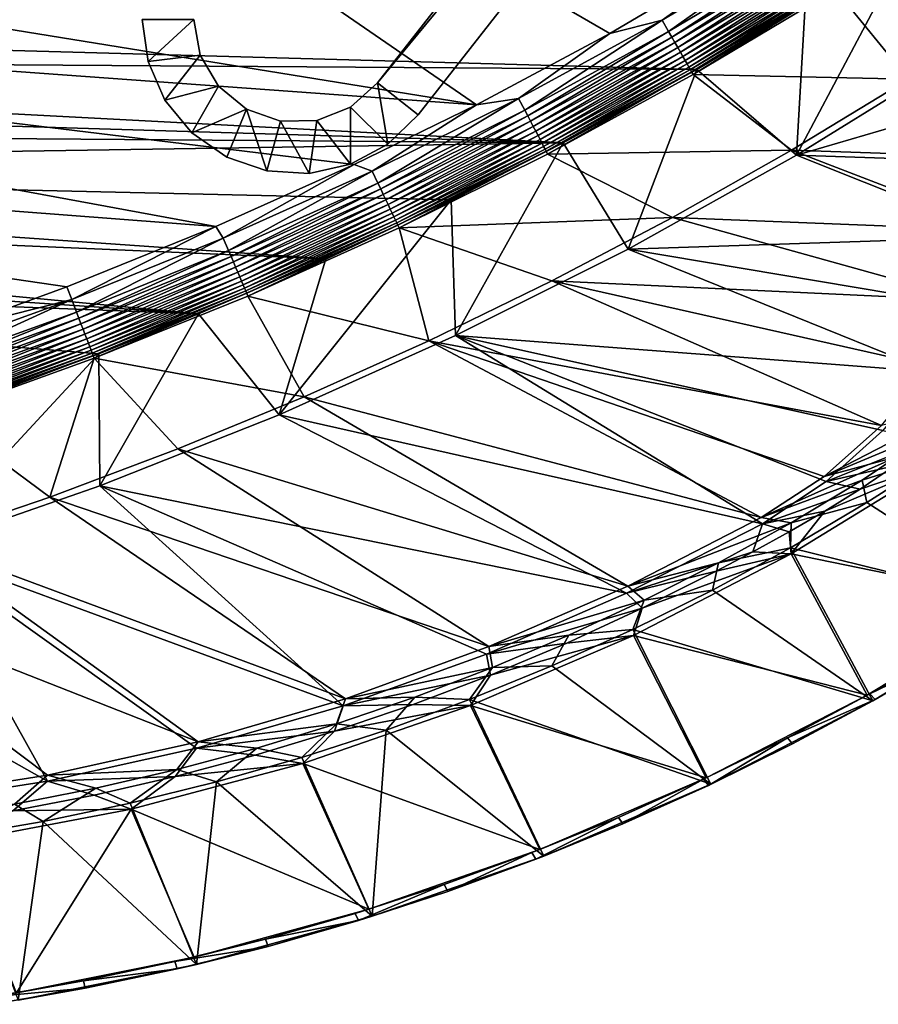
# Model space of a CAD drawing. Header units: metres. Extents: x 0 to 1651, y -1070 to 0.
# Tile 18 of 32: x 799 to 1132, y -1058 to -676. Entities that reach past the tile are written whole.
import ezdxf

# ---------------------------------------------------------------- set-up
doc = ezdxf.new("R2010")
doc.units = ezdxf.units.M

msp = doc.modelspace()

# ---------------------------------------------------------------- linework, layer by layer
at = {"layer": 'None'}
for points in [[(448.937836, -346.290924, -403), (357.478821, -608.434082, -403), (976.156128, -708.609314, -403)], [(976.156128, -708.609314, -403), (1028.034058, -681.003662, -403), (448.937836, -346.290924, -403)], [(1028.034058, -681.003662, -403), (1103.315796, -636.548584, -403), (448.937836, -346.290924, -403)], [(357.478821, -608.434082, -403), (386.190338, -665.793701, -403), (976.156128, -708.609314, -403)], [(1103.315796, -636.548584, -403), (1028.034058, -681.003662, -403), (1048.279663, -675.714661, -402.52005)], [(1102.798218, -643.156067, -402.52005), (1103.315796, -636.548584, -403), (1048.279663, -675.714661, -402.52005)], [(1102.798218, -643.156067, -402.52005), (1048.279663, -675.714661, -402.52005), (1050.848145, -680.209656, -401.100159)], [(1105.537476, -647.549011, -401.100159), (1102.798218, -643.156067, -402.52005), (1050.848145, -680.209656, -401.100159)], [(1164.248901, -688.90741, -63), (1100.545654, -728.14679, -63), (1145.369263, -643.685303, -406)], [(1145.369263, -643.685303, -406), (1100.545654, -728.14679, -63), (1103.928101, -669.917908, -406)], [(1103.928101, -669.917908, -406), (371.644379, -675.803894, -406), (356.292084, -646.405518, -406)], [(1105.537476, -647.549011, -401.100159), (1050.848145, -680.209656, -401.100159), (1052.073608, -682.354309, -400.048401)], [(1106.844482, -649.644897, -400.048401), (1105.537476, -647.549011, -401.100159), (1052.073608, -682.354309, -400.048401)], [(1106.844482, -649.644897, -400.048401), (1052.073608, -682.354309, -400.048401), (1053.246582, -684.407104, -398.780426)], [(1108.095581, -651.651123, -398.780426), (1106.844482, -649.644897, -400.048401), (1053.246582, -684.407104, -398.780426)], [(1108.095581, -651.651123, -398.780426), (1053.246582, -684.407104, -398.780426), (1054.358521, -686.352844, -397.307617)], [(1109.281372, -653.552734, -397.307617), (1108.095581, -651.651123, -398.780426), (1054.358521, -686.352844, -397.307617)], [(1109.281372, -653.552734, -397.307617), (1054.358521, -686.352844, -397.307617), (1055.400391, -688.176331, -395.641296)], [(1110.392578, -655.334778, -395.641296), (1109.281372, -653.552734, -397.307617), (1055.400391, -688.176331, -395.641296)], [(1110.392578, -655.334778, -395.641296), (1055.400391, -688.176331, -395.641296), (1056.364136, -689.862793, -393.793457)], [(1111.42041, -656.983032, -393.793457), (1110.392578, -655.334778, -395.641296), (1056.364136, -689.862793, -393.793457)], [(1111.42041, -656.983032, -393.793457), (1056.364136, -689.862793, -393.793457), (1057.242432, -691.399902, -391.779236)], [(1112.357178, -658.485229, -391.779236), (1111.42041, -656.983032, -393.793457), (1057.242432, -691.399902, -391.779236)], [(1112.357178, -658.485229, -391.779236), (1057.242432, -691.399902, -391.779236), (1058.028687, -692.775818, -389.61441)], [(1113.195679, -659.829895, -389.61441), (1112.357178, -658.485229, -391.779236), (1058.028687, -692.775818, -389.61441)], [(1113.195679, -659.829895, -389.61441), (1058.028687, -692.775818, -389.61441), (1058.715942, -693.978577, -387.314758)], [(1113.928711, -661.005371, -387.314758), (1113.195679, -659.829895, -389.61441), (1058.715942, -693.978577, -387.314758)], [(1113.928711, -661.005371, -387.314758), (1058.715942, -693.978577, -387.314758), (1059.298096, -694.997375, -384.897552)], [(1114.549561, -662.001038, -384.897552), (1113.928711, -661.005371, -387.314758), (1059.298096, -694.997375, -384.897552)], [(1114.549561, -662.001038, -384.897552), (1059.298096, -694.997375, -384.897552), (1059.770996, -695.825012, -382.385681)], [(1115.053955, -662.809814, -382.385681), (1114.549561, -662.001038, -384.897552), (1059.770996, -695.825012, -382.385681)], [(1059.770996, -695.825012, -382.385681), (1060.382324, -696.878235, -377.175201), (1115.053955, -662.809814, -382.385681)], [(1060.382324, -696.878235, -377.175201), (1115.709473, -663.836426, -377.175201), (1115.053955, -662.809814, -382.385681)], [(1115.709473, -663.836426, -377.175201), (1060.382324, -696.878235, -377.175201), (1144.001343, -698.71637, -60)], [(1188.519897, -669.787903, -60), (1115.709473, -663.836426, -377.175201), (1144.001343, -698.71637, -60)], [(976.156128, -708.609314, -403), (386.190338, -665.793701, -403), (928.621887, -731.870789, -403)], [(386.190338, -665.793701, -403), (874.955444, -755.91217, -403), (928.621887, -731.870789, -403)], [(386.190338, -665.793701, -403), (418.78299, -721.040039, -403), (874.955444, -755.91217, -403)], [(1103.928101, -669.917908, -406), (1061.736694, -694.926086, -406), (371.644379, -675.803894, -406)], [(1100.545654, -728.14679, -63), (1061.736694, -694.926086, -406), (1103.928101, -669.917908, -406)], [(1061.736694, -694.926086, -406), (379.653595, -690.296692, -406), (371.644379, -675.803894, -406)], [(1048.279663, -675.714661, -402.52005), (992.553284, -706.152771, -402.52005), (994.947083, -710.743164, -401.100159)], [(1048.279663, -675.714661, -402.52005), (1028.034058, -681.003662, -403), (992.553284, -706.152771, -402.52005)], [(1050.848145, -680.209656, -401.100159), (1048.279663, -675.714661, -402.52005), (994.947083, -710.743164, -401.100159)], [(1050.848145, -680.209656, -401.100159), (994.947083, -710.743164, -401.100159), (996.089233, -712.933289, -400.048401)], [(1052.073608, -682.354309, -400.048401), (1050.848145, -680.209656, -401.100159), (996.089233, -712.933289, -400.048401)], [(1028.034058, -681.003662, -403), (976.156128, -708.609314, -403), (992.553284, -706.152771, -402.52005)], [(1052.073608, -682.354309, -400.048401), (996.089233, -712.933289, -400.048401), (997.182495, -715.029663, -398.780426)], [(1053.246582, -684.407104, -398.780426), (1052.073608, -682.354309, -400.048401), (997.182495, -715.029663, -398.780426)], [(1053.246582, -684.407104, -398.780426), (997.182495, -715.029663, -398.780426), (998.218689, -717.016724, -397.307617)], [(1054.358521, -686.352844, -397.307617), (1053.246582, -684.407104, -398.780426), (998.218689, -717.016724, -397.307617)], [(1054.358521, -686.352844, -397.307617), (998.218689, -717.016724, -397.307617), (999.189819, -718.878906, -395.641296)], [(1055.400391, -688.176331, -395.641296), (1054.358521, -686.352844, -397.307617), (999.189819, -718.878906, -395.641296)], [(1055.400391, -688.176331, -395.641296), (999.189819, -718.878906, -395.641296), (1000.087952, -720.601196, -393.793457)], [(1056.364136, -689.862793, -393.793457), (1055.400391, -688.176331, -395.641296), (1000.087952, -720.601196, -393.793457)], [(1061.736694, -694.926086, -406), (1009.816956, -723.474548, -406), (379.653595, -690.296692, -406)], [(1009.816956, -723.474548, -406), (387.854187, -704.601257, -406), (379.653595, -690.296692, -406)], [(1056.364136, -689.862793, -393.793457), (1000.087952, -720.601196, -393.793457), (1000.906555, -722.170898, -391.779236)], [(1057.242432, -691.399902, -391.779236), (1056.364136, -689.862793, -393.793457), (1000.906555, -722.170898, -391.779236)], [(1057.242432, -691.399902, -391.779236), (1000.906555, -722.170898, -391.779236), (1001.639282, -723.575989, -389.61441)], [(1058.028687, -692.775818, -389.61441), (1057.242432, -691.399902, -391.779236), (1001.639282, -723.575989, -389.61441)], [(1100.545654, -728.14679, -63), (1164.248901, -688.90741, -63), (1190.754272, -701.768311, -63)], [(1058.028687, -692.775818, -389.61441), (1001.639282, -723.575989, -389.61441), (1002.279846, -724.804321, -387.314758)], [(1058.715942, -693.978577, -387.314758), (1058.028687, -692.775818, -389.61441), (1002.279846, -724.804321, -387.314758)], [(1058.715942, -693.978577, -387.314758), (1002.279846, -724.804321, -387.314758), (1002.822449, -725.844727, -384.897552)], [(1059.298096, -694.997375, -384.897552), (1058.715942, -693.978577, -387.314758), (1002.822449, -725.844727, -384.897552)], [(1059.298096, -694.997375, -384.897552), (1002.822449, -725.844727, -384.897552), (1003.263184, -726.68988, -382.385681)], [(1059.770996, -695.825012, -382.385681), (1059.298096, -694.997375, -384.897552), (1003.263184, -726.68988, -382.385681)], [(1003.263184, -726.68988, -382.385681), (1003.825867, -727.768921, -377.175201), (1059.770996, -695.825012, -382.385681)], [(1003.825867, -727.768921, -377.175201), (1060.382324, -696.878235, -377.175201), (1059.770996, -695.825012, -382.385681)], [(1035.060791, -764.657593, -63), (1009.816956, -723.474548, -406), (1061.736694, -694.926086, -406)], [(1100.545654, -728.14679, -63), (1035.060791, -764.657593, -63), (1061.736694, -694.926086, -406)], [(1060.382324, -696.878235, -377.175201), (1003.825867, -727.768921, -377.175201), (1098.611572, -726.257629, -60)], [(1144.001343, -698.71637, -60), (1060.382324, -696.878235, -377.175201), (1098.611572, -726.257629, -60)], [(1144.001343, -698.71637, -60), (1098.611572, -726.257629, -60), (1186.84314, -729.234802, -60)], [(1187.505127, -731.214172, -63), (1100.545654, -728.14679, -63), (1190.754272, -701.768311, -63)], [(1009.816956, -723.474548, -406), (396.246918, -718.725159, -406), (387.854187, -704.601257, -406)], [(992.553284, -706.152771, -402.52005), (935.69751, -734.425232, -402.52005), (937.913147, -739.104248, -401.100159)], [(992.553284, -706.152771, -402.52005), (976.156128, -708.609314, -403), (935.69751, -734.425232, -402.52005)], [(994.947083, -710.743164, -401.100159), (992.553284, -706.152771, -402.52005), (937.913147, -739.104248, -401.100159)], [(935.69751, -734.425232, -402.52005), (976.156128, -708.609314, -403), (928.621887, -731.870789, -403)], [(994.947083, -710.743164, -401.100159), (937.913147, -739.104248, -401.100159), (938.970276, -741.33667, -400.048401)], [(996.089233, -712.933289, -400.048401), (994.947083, -710.743164, -401.100159), (938.970276, -741.33667, -400.048401)], [(996.089233, -712.933289, -400.048401), (938.970276, -741.33667, -400.048401), (939.982117, -743.473511, -398.780426)], [(997.182495, -715.029663, -398.780426), (996.089233, -712.933289, -400.048401), (939.982117, -743.473511, -398.780426)], [(997.182495, -715.029663, -398.780426), (939.982117, -743.473511, -398.780426), (940.941223, -745.498901, -397.307617)], [(998.218689, -717.016724, -397.307617), (997.182495, -715.029663, -398.780426), (940.941223, -745.498901, -397.307617)], [(404.908142, -732.795654, -406), (396.246918, -718.725159, -406), (1009.816956, -723.474548, -406)], [(998.218689, -717.016724, -397.307617), (940.941223, -745.498901, -397.307617), (941.840027, -747.397034, -395.641296)], [(999.189819, -718.878906, -395.641296), (998.218689, -717.016724, -397.307617), (941.840027, -747.397034, -395.641296)], [(999.189819, -718.878906, -395.641296), (941.840027, -747.397034, -395.641296), (942.671326, -749.152527, -393.793457)], [(1000.087952, -720.601196, -393.793457), (999.189819, -718.878906, -395.641296), (942.671326, -749.152527, -393.793457)], [(418.78299, -721.040039, -403), (817.022522, -779.343079, -403), (874.955444, -755.91217, -403)], [(418.78299, -721.040039, -403), (769.123169, -796.820801, -403), (817.022522, -779.343079, -403)], [(1000.087952, -720.601196, -393.793457), (942.671326, -749.152527, -393.793457), (943.429016, -750.752563, -391.779236)], [(1000.906555, -722.170898, -391.779236), (1000.087952, -720.601196, -393.793457), (943.429016, -750.752563, -391.779236)], [(1000.906555, -722.170898, -391.779236), (943.429016, -750.752563, -391.779236), (944.107178, -752.184814, -389.61441)], [(1001.639282, -723.575989, -389.61441), (1000.906555, -722.170898, -391.779236), (944.107178, -752.184814, -389.61441)], [(966.380066, -745.566528, -406), (404.908142, -732.795654, -406), (1009.816956, -723.474548, -406)], [(1001.639282, -723.575989, -389.61441), (944.107178, -752.184814, -389.61441), (944.700073, -753.436829, -387.314758)], [(1002.279846, -724.804321, -387.314758), (1001.639282, -723.575989, -389.61441), (944.700073, -753.436829, -387.314758)], [(1002.279846, -724.804321, -387.314758), (944.700073, -753.436829, -387.314758), (945.202271, -754.497314, -384.897552)], [(1002.822449, -725.844727, -384.897552), (1002.279846, -724.804321, -387.314758), (945.202271, -754.497314, -384.897552)], [(1002.822449, -725.844727, -384.897552), (945.202271, -754.497314, -384.897552), (945.610168, -755.358765, -382.385681)], [(1003.263184, -726.68988, -382.385681), (1002.822449, -725.844727, -384.897552), (945.610168, -755.358765, -382.385681)], [(967.999084, -798.309875, -63), (966.380066, -745.566528, -406), (1009.816956, -723.474548, -406)], [(1035.060791, -764.657593, -63), (967.999084, -798.309875, -63), (1009.816956, -723.474548, -406)], [(1098.611572, -726.257629, -60), (1003.825867, -727.768921, -377.175201), (1052.393677, -752.385559, -60)], [(1098.611572, -726.257629, -60), (1052.393677, -752.385559, -60), (1179.635986, -757.431274, -60)], [(1098.611572, -726.257629, -60), (1179.635986, -757.431274, -60), (1186.84314, -729.234802, -60)], [(945.610168, -755.358765, -382.385681), (946.123901, -756.462891, -377.175201), (1003.263184, -726.68988, -382.385681)], [(946.123901, -756.462891, -377.175201), (1003.825867, -727.768921, -377.175201), (1003.263184, -726.68988, -382.385681)], [(1003.825867, -727.768921, -377.175201), (946.123901, -756.462891, -377.175201), (1052.393677, -752.385559, -60)], [(1035.060791, -764.657593, -63), (1100.545654, -728.14679, -63), (1179.990723, -759.869934, -63)], [(1100.545654, -728.14679, -63), (1187.505127, -731.214172, -63), (1179.990723, -759.869934, -63)], [(966.380066, -745.566528, -406), (917.642761, -768.503906, -406), (404.908142, -732.795654, -406)], [(917.642761, -768.503906, -406), (413.763672, -746.690247, -406), (404.908142, -732.795654, -406)], [(928.621887, -731.870789, -403), (874.955444, -755.91217, -403), (877.794312, -760.493469, -402.52005)], [(877.794312, -760.493469, -402.52005), (935.69751, -734.425232, -402.52005), (928.621887, -731.870789, -403)], [(879.828491, -765.254211, -401.100159), (935.69751, -734.425232, -402.52005), (877.794312, -760.493469, -402.52005)], [(937.913147, -739.104248, -401.100159), (935.69751, -734.425232, -402.52005), (879.828491, -765.254211, -401.100159)], [(937.913147, -739.104248, -401.100159), (879.828491, -765.254211, -401.100159), (880.799011, -767.525574, -400.048401)], [(938.970276, -741.33667, -400.048401), (937.913147, -739.104248, -401.100159), (880.799011, -767.525574, -400.048401)], [(938.970276, -741.33667, -400.048401), (880.799011, -767.525574, -400.048401), (881.728027, -769.699707, -398.780426)], [(939.982117, -743.473511, -398.780426), (938.970276, -741.33667, -400.048401), (881.728027, -769.699707, -398.780426)], [(939.982117, -743.473511, -398.780426), (881.728027, -769.699707, -398.780426), (882.608582, -771.760498, -397.307617)], [(940.941223, -745.498901, -397.307617), (939.982117, -743.473511, -398.780426), (882.608582, -771.760498, -397.307617)], [(940.941223, -745.498901, -397.307617), (882.608582, -771.760498, -397.307617), (883.433777, -773.691772, -395.641296)], [(941.840027, -747.397034, -395.641296), (940.941223, -745.498901, -397.307617), (883.433777, -773.691772, -395.641296)], [(967.999084, -798.309875, -63), (899.523071, -829.016846, -63), (966.380066, -745.566528, -406)], [(899.523071, -829.016846, -63), (917.642761, -768.503906, -406), (966.380066, -745.566528, -406)], [(917.642761, -768.503906, -406), (868.193237, -789.862549, -406), (413.763672, -746.690247, -406)], [(868.193237, -789.862549, -406), (422.483612, -759.920715, -406), (413.763672, -746.690247, -406)], [(941.840027, -747.397034, -395.641296), (883.433777, -773.691772, -395.641296), (884.19696, -775.477966, -393.793457)], [(942.671326, -749.152527, -393.793457), (941.840027, -747.397034, -395.641296), (884.19696, -775.477966, -393.793457)], [(942.671326, -749.152527, -393.793457), (884.19696, -775.477966, -393.793457), (884.892578, -777.105896, -391.779236)], [(943.429016, -750.752563, -391.779236), (942.671326, -749.152527, -393.793457), (884.892578, -777.105896, -391.779236)], [(943.429016, -750.752563, -391.779236), (884.892578, -777.105896, -391.779236), (885.515198, -778.56311, -389.61441)], [(944.107178, -752.184814, -389.61441), (943.429016, -750.752563, -391.779236), (885.515198, -778.56311, -389.61441)], [(944.107178, -752.184814, -389.61441), (885.515198, -778.56311, -389.61441), (886.05957, -779.837036, -387.314758)], [(944.700073, -753.436829, -387.314758), (944.107178, -752.184814, -389.61441), (886.05957, -779.837036, -387.314758)], [(1052.393677, -752.385559, -60), (946.123901, -756.462891, -377.175201), (1005.391907, -777.075317, -60)], [(1052.393677, -752.385559, -60), (1005.391907, -777.075317, -60), (1168.250977, -784.602356, -60)], [(1052.393677, -752.385559, -60), (1168.250977, -784.602356, -60), (1179.635986, -757.431274, -60)], [(874.955444, -755.91217, -403), (817.022522, -779.343079, -403), (818.926514, -784.320496, -402.52005)], [(874.955444, -755.91217, -403), (818.926514, -784.320496, -402.52005), (877.794312, -760.493469, -402.52005)], [(944.700073, -753.436829, -387.314758), (886.05957, -779.837036, -387.314758), (886.520569, -780.916016, -384.897552)], [(945.202271, -754.497314, -384.897552), (944.700073, -753.436829, -387.314758), (886.520569, -780.916016, -384.897552)], [(945.202271, -754.497314, -384.897552), (886.520569, -780.916016, -384.897552), (886.895142, -781.792542, -382.385681)], [(945.610168, -755.358765, -382.385681), (945.202271, -754.497314, -384.897552), (886.895142, -781.792542, -382.385681)], [(886.895142, -781.792542, -382.385681), (887.361694, -782.917725, -377.175201), (945.610168, -755.358765, -382.385681)], [(887.361694, -782.917725, -377.175201), (946.123901, -756.462891, -377.175201), (945.610168, -755.358765, -382.385681)], [(946.123901, -756.462891, -377.175201), (887.361694, -782.917725, -377.175201), (957.650818, -800.303345, -60)], [(946.123901, -756.462891, -377.175201), (957.650818, -800.303345, -60), (1005.391907, -777.075317, -60)], [(422.483612, -759.920715, -406), (868.193237, -789.862549, -406), (431.436432, -773.070007, -406)], [(877.794312, -760.493469, -402.52005), (818.926514, -784.320496, -402.52005), (820.776184, -789.155823, -401.100159)], [(820.776184, -789.155823, -401.100159), (879.828491, -765.254211, -401.100159), (877.794312, -760.493469, -402.52005)], [(1179.990723, -759.869934, -63), (1168.382324, -787.125671, -63), (1035.060791, -764.657593, -63)], [(1035.060791, -764.657593, -63), (1152.940552, -812.407959, -63), (967.999084, -798.309875, -63)], [(1168.382324, -787.125671, -63), (1152.940552, -812.407959, -63), (1035.060791, -764.657593, -63)], [(821.658691, -791.462891, -400.048401), (879.828491, -765.254211, -401.100159), (820.776184, -789.155823, -401.100159)], [(880.799011, -767.525574, -400.048401), (879.828491, -765.254211, -401.100159), (821.658691, -791.462891, -400.048401)], [(880.799011, -767.525574, -400.048401), (821.658691, -791.462891, -400.048401), (822.503418, -793.671143, -398.780426)], [(881.728027, -769.699707, -398.780426), (880.799011, -767.525574, -400.048401), (822.503418, -793.671143, -398.780426)], [(917.642761, -768.503906, -406), (899.523071, -829.016846, -63), (868.193237, -789.862549, -406)], [(881.728027, -769.699707, -398.780426), (822.503418, -793.671143, -398.780426), (823.304077, -795.764221, -397.307617)], [(882.608582, -771.760498, -397.307617), (881.728027, -769.699707, -398.780426), (823.304077, -795.764221, -397.307617)], [(882.608582, -771.760498, -397.307617), (823.304077, -795.764221, -397.307617), (824.054443, -797.725769, -395.641296)], [(883.433777, -773.691772, -395.641296), (882.608582, -771.760498, -397.307617), (824.054443, -797.725769, -395.641296)], [(868.193237, -789.862549, -406), (829.429016, -805.309204, -406), (431.436432, -773.070007, -406)], [(431.436432, -773.070007, -406), (829.429016, -805.309204, -406), (777.389954, -824.316711, -406)], [(883.433777, -773.691772, -395.641296), (824.054443, -797.725769, -395.641296), (824.748413, -799.539978, -393.793457)], [(884.19696, -775.477966, -393.793457), (883.433777, -773.691772, -395.641296), (824.748413, -799.539978, -393.793457)], [(884.19696, -775.477966, -393.793457), (824.748413, -799.539978, -393.793457), (825.380981, -801.193481, -391.779236)], [(884.892578, -777.105896, -391.779236), (884.19696, -775.477966, -393.793457), (825.380981, -801.193481, -391.779236)], [(817.022522, -779.343079, -403), (769.123169, -796.820801, -403), (818.926514, -784.320496, -402.52005)], [(884.892578, -777.105896, -391.779236), (825.380981, -801.193481, -391.779236), (825.947144, -802.673584, -389.61441)], [(885.515198, -778.56311, -389.61441), (884.892578, -777.105896, -391.779236), (825.947144, -802.673584, -389.61441)], [(885.515198, -778.56311, -389.61441), (825.947144, -802.673584, -389.61441), (826.442078, -803.967407, -387.314758)], [(886.05957, -779.837036, -387.314758), (885.515198, -778.56311, -389.61441), (826.442078, -803.967407, -387.314758)], [(886.05957, -779.837036, -387.314758), (826.442078, -803.967407, -387.314758), (826.861328, -805.063354, -384.897552)], [(886.520569, -780.916016, -384.897552), (886.05957, -779.837036, -387.314758), (826.861328, -805.063354, -384.897552)], [(1005.391907, -777.075317, -60), (957.650818, -800.303345, -60), (1133.514404, -833.214722, -60)], [(1005.391907, -777.075317, -60), (1152.741333, -810.166748, -60), (1168.250977, -784.602356, -60)], [(1152.741333, -810.166748, -60), (1005.391907, -777.075317, -60), (1133.514404, -833.214722, -60)], [(886.520569, -780.916016, -384.897552), (826.861328, -805.063354, -384.897552), (827.201843, -805.953613, -382.385681)], [(886.895142, -781.792542, -382.385681), (886.520569, -780.916016, -384.897552), (827.201843, -805.953613, -382.385681)], [(827.201843, -805.953613, -382.385681), (827.625977, -807.09436, -377.175201), (886.895142, -781.792542, -382.385681)], [(827.625977, -807.09436, -377.175201), (887.361694, -782.917725, -377.175201), (886.895142, -781.792542, -382.385681)], [(887.361694, -782.917725, -377.175201), (827.625977, -807.09436, -377.175201), (909.21582, -822.047546, -60)], [(887.361694, -782.917725, -377.175201), (909.21582, -822.047546, -60), (957.650818, -800.303345, -60)], [(818.926514, -784.320496, -402.52005), (769.123169, -796.820801, -403), (759.176819, -805.869202, -402.52005)], [(759.176819, -805.869202, -402.52005), (760.839233, -810.772095, -401.100159), (818.926514, -784.320496, -402.52005)], [(818.926514, -784.320496, -402.52005), (760.839233, -810.772095, -401.100159), (820.776184, -789.155823, -401.100159)], [(820.776184, -789.155823, -401.100159), (760.839233, -810.772095, -401.100159), (761.632385, -813.111328, -400.048401)], [(761.632385, -813.111328, -400.048401), (821.658691, -791.462891, -400.048401), (820.776184, -789.155823, -401.100159)], [(762.391602, -815.350403, -398.780426), (821.658691, -791.462891, -400.048401), (761.632385, -813.111328, -400.048401)], [(822.503418, -793.671143, -398.780426), (821.658691, -791.462891, -400.048401), (762.391602, -815.350403, -398.780426)], [(868.193237, -789.862549, -406), (829.854187, -856.684265, -63), (829.429016, -805.309204, -406)], [(899.523071, -829.016846, -63), (829.854187, -856.684265, -63), (868.193237, -789.862549, -406)], [(822.503418, -793.671143, -398.780426), (762.391602, -815.350403, -398.780426), (763.111206, -817.472778, -397.307617)], [(823.304077, -795.764221, -397.307617), (822.503418, -793.671143, -398.780426), (763.111206, -817.472778, -397.307617)], [(823.304077, -795.764221, -397.307617), (763.111206, -817.472778, -397.307617), (763.785583, -819.461731, -395.641296)], [(824.054443, -797.725769, -395.641296), (823.304077, -795.764221, -397.307617), (763.785583, -819.461731, -395.641296)], [(824.054443, -797.725769, -395.641296), (763.785583, -819.461731, -395.641296), (764.409363, -821.30127, -393.793457)], [(824.748413, -799.539978, -393.793457), (824.054443, -797.725769, -395.641296), (764.409363, -821.30127, -393.793457)], [(899.523071, -829.016846, -63), (967.999084, -798.309875, -63), (1087.299927, -871.384155, -63)], [(967.999084, -798.309875, -63), (1111.990356, -855.015686, -63), (1087.299927, -871.384155, -63)], [(1152.940552, -812.407959, -63), (1134.00708, -835.193542, -63), (967.999084, -798.309875, -63)], [(967.999084, -798.309875, -63), (1134.00708, -835.193542, -63), (1111.990356, -855.015686, -63)], [(824.748413, -799.539978, -393.793457), (764.409363, -821.30127, -393.793457), (764.977844, -822.977844, -391.779236)], [(825.380981, -801.193481, -391.779236), (824.748413, -799.539978, -393.793457), (764.977844, -822.977844, -391.779236)], [(825.380981, -801.193481, -391.779236), (764.977844, -822.977844, -391.779236), (765.486694, -824.478577, -389.61441)], [(825.947144, -802.673584, -389.61441), (825.380981, -801.193481, -391.779236), (765.486694, -824.478577, -389.61441)], [(825.947144, -802.673584, -389.61441), (765.486694, -824.478577, -389.61441), (765.931519, -825.790527, -387.314758)], [(826.442078, -803.967407, -387.314758), (825.947144, -802.673584, -389.61441), (765.931519, -825.790527, -387.314758)], [(957.650818, -800.303345, -60), (909.21582, -822.047546, -60), (1086.735718, -868.975159, -60)], [(1133.514404, -833.214722, -60), (957.650818, -800.303345, -60), (1111.231934, -852.990967, -60)], [(957.650818, -800.303345, -60), (1086.735718, -868.975159, -60), (1111.231934, -852.990967, -60)], [(829.854187, -856.684265, -63), (759.171509, -881.255981, -63), (829.429016, -805.309204, -406)], [(829.429016, -805.309204, -406), (759.171509, -881.255981, -63), (777.389954, -824.316711, -406)], [(826.442078, -803.967407, -387.314758), (765.931519, -825.790527, -387.314758), (766.308289, -826.901794, -384.897552)], [(826.861328, -805.063354, -384.897552), (826.442078, -803.967407, -387.314758), (766.308289, -826.901794, -384.897552)], [(826.861328, -805.063354, -384.897552), (766.308289, -826.901794, -384.897552), (766.61438, -827.804504, -382.385681)], [(827.201843, -805.953613, -382.385681), (826.861328, -805.063354, -384.897552), (766.61438, -827.804504, -382.385681)], [(766.61438, -827.804504, -382.385681), (767.005127, -828.957031, -377.175201), (827.201843, -805.953613, -382.385681)], [(767.005127, -828.957031, -377.175201), (827.625977, -807.09436, -377.175201), (827.201843, -805.953613, -382.385681)], [(827.625977, -807.09436, -377.175201), (767.005127, -828.957031, -377.175201), (810.449463, -861.003113, -60)], [(860.133179, -842.287231, -60), (827.625977, -807.09436, -377.175201), (810.449463, -861.003113, -60)], [(827.625977, -807.09436, -377.175201), (860.133179, -842.287231, -60), (909.21582, -822.047546, -60)], [(909.21582, -822.047546, -60), (860.133179, -842.287231, -60), (1034.935425, -895.568054, -60)], [(909.21582, -822.047546, -60), (1034.935425, -895.568054, -60), (1086.735718, -868.975159, -60)], [(1133.514404, -833.214722, -60), (1111.231934, -852.990967, -60), (1164.763794, -825.426147, -29.916328)], [(1111.231934, -852.990967, -60), (1152.417969, -835.789978, -29.911509), (1164.763794, -825.426147, -29.916328)], [(810.449463, -861.003113, -60), (767.005127, -828.957031, -377.175201), (760.212036, -878.177368, -60)], [(829.854187, -856.684265, -63), (899.523071, -829.016846, -63), (1034.51062, -898.381042, -63)], [(899.523071, -829.016846, -63), (1087.299927, -871.384155, -63), (1034.51062, -898.381042, -63)], [(1152.417969, -835.789978, -29.911509), (1111.231934, -852.990967, -60), (1139.464233, -845.397766, -29.906691)], [(1111.990356, -855.015686, -63), (1134.00708, -835.193542, -63), (1151.530151, -839.141418, -32.546867)], [(1138.610229, -848.817566, -32.362328), (1111.990356, -855.015686, -63), (1151.530151, -839.141418, -32.546867)], [(860.133179, -842.287231, -60), (810.449463, -861.003113, -60), (981.020203, -919.08783, -60)], [(860.133179, -842.287231, -60), (981.020203, -919.08783, -60), (1034.935425, -895.568054, -60)], [(1127.88147, -863.151611), (1156.94751, -844.564758), (1126.09021, -854.419922, -29.901871)], [(1156.94751, -844.564758), (1139.464233, -845.397766, -29.906691), (1126.09021, -854.419922, -29.901871)], [(1127.88147, -863.151611), (1190.605591, -903.477844), (1156.94751, -844.564758)], [(1111.231934, -852.990967, -60), (1086.735718, -868.975159, -60), (1139.464233, -845.397766, -29.906691)], [(1139.464233, -845.397766, -29.906691), (1086.735718, -868.975159, -60), (1126.09021, -854.419922, -29.901871)], [(1157.276123, -847.042664, -3), (1188.211548, -901.459106, -3), (1098.481079, -883.086121, -3)], [(1157.276123, -847.042664, -3), (1098.481079, -883.086121, -3), (1111.576904, -866.417419, -32.154259)], [(1111.576904, -866.417419, -32.154259), (1125.245483, -857.877014, -32.225533), (1157.276123, -847.042664, -3)], [(1111.990356, -855.015686, -63), (1138.610229, -848.817566, -32.362328), (1125.245483, -857.877014, -32.225533)], [(1125.245483, -857.877014, -32.225533), (1138.610229, -848.817566, -32.362328), (1157.276123, -847.042664, -3)], [(1086.735718, -868.975159, -60), (1098.423218, -870.988586, -29.892235), (1126.09021, -854.419922, -29.901871)], [(1087.299927, -871.384155, -63), (1111.990356, -855.015686, -63), (1125.245483, -857.877014, -32.225533)], [(1126.09021, -854.419922, -29.901871), (1098.423218, -870.988586, -29.892235), (1127.88147, -863.151611)], [(759.171509, -881.255981, -63), (829.854187, -856.684265, -63), (924.319275, -942.038391, -63)], [(924.319275, -942.038391, -63), (829.854187, -856.684265, -63), (980.108887, -921.961182, -63)], [(829.854187, -856.684265, -63), (1034.51062, -898.381042, -63), (980.108887, -921.961182, -63)], [(1087.299927, -871.384155, -63), (1125.245483, -857.877014, -32.225533), (1111.576904, -866.417419, -32.154259)], [(810.449463, -861.003113, -60), (760.212036, -878.177368, -60), (925.265564, -939.302734, -60)], [(810.449463, -861.003113, -60), (925.265564, -939.302734, -60), (981.020203, -919.08783, -60)], [(1190.605591, -903.477844), (1127.88147, -863.151611), (1098.15979, -880.670776)], [(1098.423218, -870.988586, -29.892235), (1098.15979, -880.670776), (1127.88147, -863.151611)], [(1097.671753, -874.525269, -32.135326), (1087.299927, -871.384155, -63), (1111.576904, -866.417419, -32.154259)], [(1098.481079, -883.086121, -3), (1097.671753, -874.525269, -32.135326), (1111.576904, -866.417419, -32.154259)], [(1034.51062, -898.381042, -63), (1087.299927, -871.384155, -63), (1083.576538, -882.284058, -32.146748)], [(1086.735718, -868.975159, -60), (1034.935425, -895.568054, -60), (1098.423218, -870.988586, -29.892235)], [(1034.935425, -895.568054, -60), (1070.1604, -886.520691, -29.882597), (1098.423218, -870.988586, -29.892235)], [(1098.423218, -870.988586, -29.892235), (1070.1604, -886.520691, -29.882597), (1098.15979, -880.670776)], [(1083.576538, -882.284058, -32.146748), (1087.299927, -871.384155, -63), (1097.671753, -874.525269, -32.135326)], [(1098.481079, -883.086121, -3), (1083.576538, -882.284058, -32.146748), (1097.671753, -874.525269, -32.135326)], [(760.212036, -878.177368, -60), (709.468689, -893.793701, -60), (867.978882, -956.014832, -60)], [(760.212036, -878.177368, -60), (867.978882, -956.014832, -60), (925.265564, -939.302734, -60)], [(687.702698, -902.677124, -63), (759.171509, -881.255981, -63), (809.482178, -971.373596, -63)], [(759.171509, -881.255981, -63), (867.367065, -958.531433, -63), (809.482178, -971.373596, -63)], [(867.367065, -958.531433, -63), (759.171509, -881.255981, -63), (924.319275, -942.038391, -63)], [(1069.337402, -889.777161, -32.166546), (1034.51062, -898.381042, -63), (1083.576538, -882.284058, -32.146748)], [(1098.481079, -883.086121, -3), (1128.01062, -937.897156, -3), (1037.226318, -914.770264, -3)], [(1098.481079, -883.086121, -3), (1037.226318, -914.770264, -3), (1040.547119, -904.169006, -32.176178)], [(1040.547119, -904.169006, -32.176178), (1069.337402, -889.777161, -32.166546), (1098.481079, -883.086121, -3)], [(1130.14502, -940.140625), (1098.15979, -880.670776), (1067.821533, -897.099182)], [(1070.1604, -886.520691, -29.882597), (1067.821533, -897.099182), (1098.15979, -880.670776)], [(1069.337402, -889.777161, -32.166546), (1083.576538, -882.284058, -32.146748), (1098.481079, -883.086121, -3)], [(1130.14502, -940.140625), (1190.605591, -903.477844), (1098.15979, -880.670776)], [(1188.211548, -901.459106, -3), (1128.01062, -937.897156, -3), (1098.481079, -883.086121, -3)], [(1070.1604, -886.520691, -29.882597), (1034.935425, -895.568054, -60), (1041.377563, -901.070007, -29.872959)], [(1067.821533, -897.099182), (1070.1604, -886.520691, -29.882597), (1041.377563, -901.070007, -29.872959)], [(1034.51062, -898.381042, -63), (1069.337402, -889.777161, -32.166546), (1040.547119, -904.169006, -32.176178)], [(709.468689, -893.793701, -60), (809.494446, -969.064758, -60), (867.978882, -956.014832, -60)], [(809.494446, -969.064758, -60), (709.468689, -893.793701, -60), (750.167175, -978.336487, -60)], [(980.108887, -921.961182, -63), (1034.51062, -898.381042, -63), (1040.547119, -904.169006, -32.176178)], [(1034.935425, -895.568054, -60), (981.020203, -919.08783, -60), (1041.377563, -901.070007, -29.872959)], [(1036.906738, -912.415222), (1130.14502, -940.140625), (1067.821533, -897.099182)], [(1036.906738, -912.415222), (1067.821533, -897.099182), (1041.377563, -901.070007, -29.872959)], [(1041.377563, -901.070007, -29.872959), (981.020203, -919.08783, -60), (1012.108948, -914.619263, -29.863321)], [(1036.906738, -912.415222), (1041.377563, -901.070007, -29.872959), (1012.108948, -914.619263, -29.863321)], [(1188.211548, -901.459106, -3), (1160.307129, -919.058594, -45), (1128.01062, -937.897156, -3)], [(687.702698, -902.677124, -63), (809.482178, -971.373596, -63), (750.898499, -980.512817, -63)], [(1040.547119, -904.169006, -32.176178), (1011.327209, -917.678345, -32.161396), (980.108887, -921.961182, -63)], [(1037.226318, -914.770264, -3), (1011.327209, -917.678345, -32.161396), (1040.547119, -904.169006, -32.176178)], [(1190.605591, -903.477844), (1130.14502, -940.140625), (1162.582031, -921.185852, -45)], [(1005.456177, -926.598511), (1067.287231, -972.521912), (1036.906738, -912.415222)], [(1005.456177, -926.598511), (1036.906738, -912.415222), (1012.108948, -914.619263, -29.863321)], [(1067.287231, -972.521912), (1130.14502, -940.140625), (1036.906738, -912.415222)], [(1037.226318, -914.770264, -3), (1065.431519, -970.0802, -3), (973.837769, -941.934753, -3)], [(1037.226318, -914.770264, -3), (973.837769, -941.934753, -3), (981.644165, -930.1604, -32.150837)], [(1011.327209, -917.678345, -32.161396), (981.644165, -930.1604, -32.150837), (980.108887, -921.961182, -63)], [(981.020203, -919.08783, -60), (982.389282, -927.152161, -29.853683), (1012.108948, -914.619263, -29.863321)], [(1011.327209, -917.678345, -32.161396), (1037.226318, -914.770264, -3), (981.644165, -930.1604, -32.150837)], [(1012.108948, -914.619263, -29.863321), (982.389282, -927.152161, -29.853683), (1005.456177, -926.598511)], [(1128.01062, -937.897156, -3), (1065.431519, -970.0802, -3), (1037.226318, -914.770264, -3)], [(981.020203, -919.08783, -60), (925.265564, -939.302734, -60), (982.389282, -927.152161, -29.853683)], [(1160.307129, -919.058594, -45), (1128.970337, -937.360107, -45), (1128.01062, -937.897156, -3)], [(1128.970337, -937.360107, -45), (1160.307129, -919.058594, -45), (1162.582031, -921.185852, -45)], [(1128.970337, -937.360107, -45), (1162.582031, -921.185852, -45), (1131.108887, -939.600281, -45)], [(1162.582031, -921.185852, -45), (1130.14502, -940.140625), (1131.108887, -939.600281, -45)], [(980.108887, -921.961182, -63), (981.644165, -930.1604, -32.150837), (924.319275, -942.038391, -63)], [(925.265564, -939.302734, -60), (952.254028, -938.653625, -29.844046), (982.389282, -927.152161, -29.853683)], [(982.389282, -927.152161, -29.853683), (952.254028, -938.653625, -29.844046), (973.511414, -939.630554)], [(1067.287231, -972.521912), (1005.456177, -926.598511), (973.511414, -939.630554)], [(982.389282, -927.152161, -29.853683), (973.511414, -939.630554), (1005.456177, -926.598511)], [(981.644165, -930.1604, -32.150837), (951.527649, -941.585449, -32.147835), (924.319275, -942.038391, -63)], [(981.644165, -930.1604, -32.150837), (973.837769, -941.934753, -3), (951.527649, -941.585449, -32.147835)], [(925.265564, -939.302734, -60), (867.978882, -956.014832, -60), (921.739014, -949.109924, -29.834408)], [(952.254028, -938.653625, -29.844046), (925.265564, -939.302734, -60), (921.739014, -949.109924, -29.834408)], [(941.114441, -951.494019), (952.254028, -938.653625, -29.844046), (921.739014, -949.109924, -29.834408)], [(952.254028, -938.653625, -29.844046), (941.114441, -951.494019), (973.511414, -939.630554)], [(1002.334961, -1000.465759), (973.511414, -939.630554), (941.114441, -951.494019)], [(1002.334961, -1000.465759), (1067.287231, -972.521912), (973.511414, -939.630554)], [(1128.01062, -937.897156, -3), (1096.999756, -954.530701, -45), (1065.431519, -970.0802, -3)], [(1130.14502, -940.140625), (1067.287231, -972.521912), (1098.99707, -956.876709, -45)], [(1128.01062, -937.897156, -3), (1128.970337, -937.360107, -45), (1096.999756, -954.530701, -45)], [(1096.999756, -954.530701, -45), (1128.970337, -937.360107, -45), (1131.108887, -939.600281, -45)], [(1096.999756, -954.530701, -45), (1131.108887, -939.600281, -45), (1098.99707, -956.876709, -45)], [(1130.14502, -940.140625), (1098.99707, -956.876709, -45), (1131.108887, -939.600281, -45)], [(921.023987, -951.954468, -32.148979), (867.367065, -958.531433, -63), (924.319275, -942.038391, -63)], [(973.837769, -941.934753, -3), (1000.774658, -997.853943, -3), (908.648254, -964.436951, -3)], [(921.023987, -951.954468, -32.148979), (973.837769, -941.934753, -3), (908.648254, -964.436951, -3)], [(924.319275, -942.038391, -63), (951.527649, -941.585449, -32.147835), (921.023987, -951.954468, -32.148979)], [(951.527649, -941.585449, -32.147835), (973.837769, -941.934753, -3), (921.023987, -951.954468, -32.148979)], [(1065.431519, -970.0802, -3), (1000.774658, -997.853943, -3), (973.837769, -941.934753, -3)], [(890.179504, -961.26825, -32.150867), (867.367065, -958.531433, -63), (921.023987, -951.954468, -32.148979)], [(921.739014, -949.109924, -29.834408), (867.978882, -956.014832, -60), (890.880676, -958.508423, -29.82477)], [(908.648254, -964.436951, -3), (890.179504, -961.26825, -32.150867), (921.023987, -951.954468, -32.148979)], [(908.308105, -962.17334), (921.739014, -949.109924, -29.834408), (890.880676, -958.508423, -29.82477)], [(908.308105, -962.17334), (941.114441, -951.494019), (921.739014, -949.109924, -29.834408)], [(935.601135, -1023.837463), (941.114441, -951.494019), (908.308105, -962.17334)], [(935.601135, -1023.837463), (1002.334961, -1000.465759), (941.114441, -951.494019)], [(867.978882, -956.014832, -60), (809.494446, -969.064758, -60), (859.715698, -966.83783, -29.815132)], [(867.978882, -956.014832, -60), (859.715698, -966.83783, -29.815132), (890.880676, -958.508423, -29.82477)], [(1096.999756, -954.530701, -45), (1064.436401, -970.548462, -45), (1065.431519, -970.0802, -3)], [(1064.436401, -970.548462, -45), (1096.999756, -954.530701, -45), (1066.287598, -972.993042, -45)], [(1066.287598, -972.993042, -45), (1096.999756, -954.530701, -45), (1098.99707, -956.876709, -45)], [(809.482178, -971.373596, -63), (867.367065, -958.531433, -63), (859.038757, -969.525696, -32.150772)], [(859.038757, -969.525696, -32.150772), (867.367065, -958.531433, -63), (890.179504, -961.26825, -32.150867)], [(890.880676, -958.508423, -29.82477), (859.715698, -966.83783, -29.815132), (875.135681, -971.654358)], [(875.135681, -971.654358), (908.308105, -962.17334), (890.880676, -958.508423, -29.82477)], [(1067.287231, -972.521912), (1066.287598, -972.993042, -45), (1098.99707, -956.876709, -45)], [(859.038757, -969.525696, -32.150772), (890.179504, -961.26825, -32.150867), (908.648254, -964.436951, -3)], [(875.135681, -971.654358), (935.601135, -1023.837463), (908.308105, -962.17334)], [(809.494446, -969.064758, -60), (828.281189, -974.088257, -29.805494), (859.715698, -966.83783, -29.815132)], [(859.715698, -966.83783, -29.815132), (828.281189, -974.088257, -29.805494), (841.640808, -979.924622)], [(859.715698, -966.83783, -29.815132), (841.640808, -979.924622), (875.135681, -971.654358)], [(908.648254, -964.436951, -3), (934.350159, -1021.084961, -3), (842.000183, -982.158691, -3)], [(842.000183, -982.158691, -3), (859.038757, -969.525696, -32.150772), (908.648254, -964.436951, -3)], [(1000.774658, -997.853943, -3), (934.350159, -1021.084961, -3), (908.648254, -964.436951, -3)], [(809.494446, -969.064758, -60), (750.167175, -978.336487, -60), (796.614685, -980.250916, -29.795856)], [(828.281189, -974.088257, -29.805494), (809.494446, -969.064758, -60), (796.614685, -980.250916, -29.795856)], [(827.638062, -976.717407, -32.148846), (809.482178, -971.373596, -63), (859.038757, -969.525696, -32.150772)], [(827.638062, -976.717407, -32.148846), (859.038757, -969.525696, -32.150772), (842.000183, -982.158691, -3)], [(1065.431519, -970.0802, -3), (1031.321777, -985.393005, -45), (1000.774658, -997.853943, -3)], [(1065.431519, -970.0802, -3), (1064.436401, -970.548462, -45), (1031.321777, -985.393005, -45)], [(1031.321777, -985.393005, -45), (1064.436401, -970.548462, -45), (1033.022461, -987.92865, -45)], [(1033.022461, -987.92865, -45), (1064.436401, -970.548462, -45), (1066.287598, -972.993042, -45)], [(750.898499, -980.512817, -63), (809.482178, -971.373596, -63), (796.01178, -982.831787, -32.145981)], [(809.482178, -971.373596, -63), (827.638062, -976.717407, -32.148846), (796.01178, -982.831787, -32.145981)], [(796.614685, -980.250916, -29.795856), (807.867737, -986.973267), (828.281189, -974.088257, -29.805494)], [(828.281189, -974.088257, -29.805494), (807.867737, -986.973267), (841.640808, -979.924622)], [(841.640808, -979.924622), (867.406982, -1042.524658), (875.135681, -971.654358)], [(867.406982, -1042.524658), (935.601135, -1023.837463), (875.135681, -971.654358)], [(1067.287231, -972.521912), (1002.334961, -1000.465759), (1033.022461, -987.92865, -45)], [(1066.287598, -972.993042, -45), (1067.287231, -972.521912), (1033.022461, -987.92865, -45)], [(796.01178, -982.831787, -32.145981), (827.638062, -976.717407, -32.148846), (842.000183, -982.158691, -3)], [(773.860962, -992.790894), (807.867737, -986.973267), (796.614685, -980.250916, -29.795856)], [(842.000183, -982.158691, -3), (797.480347, -1053.495605, -3), (774.243713, -995.007019, -3)], [(796.01178, -982.831787, -32.145981), (842.000183, -982.158691, -3), (774.243713, -995.007019, -3)], [(842.000183, -982.158691, -3), (866.476868, -1039.661865, -3), (797.480347, -1053.495605, -3)], [(867.406982, -1042.524658), (841.640808, -979.924622), (807.867737, -986.973267)], [(934.350159, -1021.084961, -3), (866.476868, -1039.661865, -3), (842.000183, -982.158691, -3)], [(1031.321777, -985.393005, -45), (997.697998, -999.045288, -45), (1000.774658, -997.853943, -3)], [(997.697998, -999.045288, -45), (1031.321777, -985.393005, -45), (999.244141, -1001.664368, -45)], [(999.244141, -1001.664368, -45), (1031.321777, -985.393005, -45), (1033.022461, -987.92865, -45)], [(798.080994, -1056.437134), (807.867737, -986.973267), (773.860962, -992.790894)], [(798.080994, -1056.437134), (867.406982, -1042.524658), (807.867737, -986.973267)], [(1033.022461, -987.92865, -45), (1002.334961, -1000.465759), (999.244141, -1001.664368, -45)], [(1000.774658, -997.853943, -3), (963.608093, -1011.487976, -45), (934.350159, -1021.084961, -3)], [(1000.774658, -997.853943, -3), (997.697998, -999.045288, -45), (963.608093, -1011.487976, -45)], [(1002.334961, -1000.465759), (935.601135, -1023.837463), (964.995972, -1014.182617, -45)], [(963.608093, -1011.487976, -45), (997.697998, -999.045288, -45), (964.995972, -1014.182617, -45)], [(964.995972, -1014.182617, -45), (997.697998, -999.045288, -45), (999.244141, -1001.664368, -45)], [(1002.334961, -1000.465759), (964.995972, -1014.182617, -45), (999.244141, -1001.664368, -45)], [(963.608093, -1011.487976, -45), (929.095581, -1022.7052, -45), (934.350159, -1021.084961, -3)], [(929.095581, -1022.7052, -45), (963.608093, -1011.487976, -45), (930.321838, -1025.467407, -45)], [(930.321838, -1025.467407, -45), (963.608093, -1011.487976, -45), (964.995972, -1014.182617, -45)], [(935.601135, -1023.837463), (930.321838, -1025.467407, -45), (964.995972, -1014.182617, -45)], [(934.350159, -1021.084961, -3), (894.204407, -1032.682617, -45), (866.476868, -1039.661865, -3)], [(935.601135, -1023.837463), (867.406982, -1042.524658), (895.266052, -1035.504272, -45)], [(934.350159, -1021.084961, -3), (929.095581, -1022.7052, -45), (894.204407, -1032.682617, -45)], [(894.204407, -1032.682617, -45), (929.095581, -1022.7052, -45), (930.321838, -1025.467407, -45)], [(930.321838, -1025.467407, -45), (935.601135, -1023.837463), (895.266052, -1035.504272, -45)], [(894.204407, -1032.682617, -45), (930.321838, -1025.467407, -45), (895.266052, -1035.504272, -45)], [(894.204407, -1032.682617, -45), (858.979126, -1041.407349, -45), (866.476868, -1039.661865, -3)], [(858.979126, -1041.407349, -45), (894.204407, -1032.682617, -45), (895.266052, -1035.504272, -45)], [(858.979126, -1041.407349, -45), (895.266052, -1035.504272, -45), (859.873596, -1044.280273, -45)], [(895.266052, -1035.504272, -45), (867.406982, -1042.524658), (859.873596, -1044.280273, -45)], [(866.476868, -1039.661865, -3), (823.464722, -1048.86853, -45), (797.480347, -1053.495605, -3)], [(866.476868, -1039.661865, -3), (858.979126, -1041.407349, -45), (823.464722, -1048.86853, -45)], [(867.406982, -1042.524658), (798.080994, -1056.437134), (824.189758, -1051.78418, -45)], [(823.464722, -1048.86853, -45), (858.979126, -1041.407349, -45), (859.873596, -1044.280273, -45)], [(867.406982, -1042.524658), (824.189758, -1051.78418, -45), (859.873596, -1044.280273, -45)], [(823.464722, -1048.86853, -45), (859.873596, -1044.280273, -45), (824.189758, -1051.78418, -45)], [(823.464722, -1048.86853, -45), (787.706482, -1055.056519, -45), (797.480347, -1053.495605, -3)], [(787.706482, -1055.056519, -45), (823.464722, -1048.86853, -45), (824.189758, -1051.78418, -45)], [(787.706482, -1055.056519, -45), (824.189758, -1051.78418, -45), (788.260315, -1058.00647, -45)], [(798.080994, -1056.437134), (788.260315, -1058.00647, -45), (824.189758, -1051.78418, -45)]]:
    msp.add_3dface(points, dxfattribs=at)
at = {"layer": 'None01'}
for points in [[(937.769287, -700.150574, -410), (1420.450195, -116.977798, -410), (1404.711548, -104.637085, -410)], [(1404.711548, -104.637085, -410), (1404.711548, -104.637085, -430), (937.769287, -700.150574, -410)], [(1404.711548, -104.637085, -430), (937.769287, -700.150574, -430), (937.769287, -700.150574, -410)], [(937.769287, -700.150574, -430), (1404.711548, -104.637085, -430), (1420.450195, -116.977798, -430)], [(953.507996, -712.491272, -410), (1420.450195, -116.977798, -410), (937.769287, -700.150574, -410)], [(953.507996, -712.491272, -430), (937.769287, -700.150574, -430), (1420.450195, -116.977798, -430)], [(953.507996, -712.491272, -410), (953.507996, -712.491272, -430), (1420.450195, -116.977798, -410)], [(953.507996, -712.491272, -430), (1420.450195, -116.977798, -430), (1420.450195, -116.977798, -410)], [(848.549316, -691.772339, -410), (866.291931, -675.469116, -410), (846.291931, -675.469116, -410)], [(846.291931, -675.469116, -430), (848.549316, -691.772339, -430), (846.291931, -675.469116, -410)], [(848.549316, -691.772339, -430), (848.549316, -691.772339, -410), (846.291931, -675.469116, -410)], [(848.549316, -691.772339, -430), (846.291931, -675.469116, -430), (866.291931, -675.469116, -430)], [(868.769409, -689.327881, -410), (866.291931, -675.469116, -410), (848.549316, -691.772339, -410)], [(868.769409, -689.327881, -430), (848.549316, -691.772339, -430), (866.291931, -675.469116, -430)], [(868.769409, -689.327881, -430), (866.291931, -675.469116, -430), (868.769409, -689.327881, -410)], [(866.291931, -675.469116, -430), (866.291931, -675.469116, -410), (868.769409, -689.327881, -410)], [(855.151733, -706.848816, -410), (868.769409, -689.327881, -410), (848.549316, -691.772339, -410)], [(855.151733, -706.848816, -430), (848.549316, -691.772339, -430), (868.769409, -689.327881, -430)], [(848.549316, -691.772339, -430), (855.151733, -706.848816, -430), (848.549316, -691.772339, -410)], [(855.151733, -706.848816, -430), (855.151733, -706.848816, -410), (848.549316, -691.772339, -410)], [(875.895081, -701.469788, -410), (868.769409, -689.327881, -410), (855.151733, -706.848816, -410)], [(875.895081, -701.469788, -430), (855.151733, -706.848816, -430), (868.769409, -689.327881, -430)], [(875.895081, -701.469788, -430), (868.769409, -689.327881, -430), (875.895081, -701.469788, -410)], [(868.769409, -689.327881, -430), (868.769409, -689.327881, -410), (875.895081, -701.469788, -410)], [(865.602356, -719.564026, -410), (875.895081, -701.469788, -410), (855.151733, -706.848816, -410)], [(865.602356, -719.564026, -430), (855.151733, -706.848816, -430), (875.895081, -701.469788, -430)], [(886.786255, -710.390869, -410), (875.895081, -701.469788, -410), (865.602356, -719.564026, -410)], [(886.786255, -710.390869, -430), (865.602356, -719.564026, -430), (875.895081, -701.469788, -430)], [(886.786255, -710.390869, -430), (875.895081, -701.469788, -430), (886.786255, -710.390869, -410)], [(875.895081, -701.469788, -430), (875.895081, -701.469788, -410), (886.786255, -710.390869, -410)], [(941.671875, -723.927979, -410), (937.769287, -700.150574, -410), (927.268311, -709.527771, -410)], [(937.769287, -700.150574, -430), (927.268311, -709.527771, -430), (937.769287, -700.150574, -410)], [(927.268311, -709.527771, -430), (927.268311, -709.527771, -410), (937.769287, -700.150574, -410)], [(941.671875, -723.927979, -430), (927.268311, -709.527771, -430), (937.769287, -700.150574, -430)], [(941.671875, -723.927979, -410), (953.507996, -712.491272, -410), (937.769287, -700.150574, -410)], [(953.507996, -712.491272, -430), (941.671875, -723.927979, -430), (937.769287, -700.150574, -430)], [(855.151733, -706.848816, -430), (865.602356, -719.564026, -430), (855.151733, -706.848816, -410)], [(865.602356, -719.564026, -430), (865.602356, -719.564026, -410), (855.151733, -706.848816, -410)], [(879.114685, -728.961182, -410), (886.786255, -710.390869, -410), (865.602356, -719.564026, -410)], [(879.114685, -728.961182, -430), (865.602356, -719.564026, -430), (886.786255, -710.390869, -430)], [(879.114685, -728.961182, -410), (894.672058, -734.333191, -410), (886.786255, -710.390869, -410)], [(894.672058, -734.333191, -430), (879.114685, -728.961182, -430), (886.786255, -710.390869, -430)], [(894.672058, -734.333191, -410), (900.093628, -714.985962, -410), (886.786255, -710.390869, -410)], [(900.093628, -714.985962, -430), (886.786255, -710.390869, -430), (900.093628, -714.985962, -410)], [(886.786255, -710.390869, -430), (886.786255, -710.390869, -410), (900.093628, -714.985962, -410)], [(894.672058, -734.333191, -430), (886.786255, -710.390869, -430), (900.093628, -714.985962, -430)], [(927.173523, -731.718201, -410), (927.268311, -709.527771, -410), (914.168884, -714.685913, -410)], [(927.268311, -709.527771, -430), (914.168884, -714.685913, -430), (927.268311, -709.527771, -410)], [(914.168884, -714.685913, -430), (914.168884, -714.685913, -410), (927.268311, -709.527771, -410)], [(927.173523, -731.718201, -430), (914.168884, -714.685913, -430), (927.268311, -709.527771, -430)], [(927.173523, -731.718201, -410), (941.671875, -723.927979, -410), (927.268311, -709.527771, -410)], [(941.671875, -723.927979, -430), (927.173523, -731.718201, -430), (927.268311, -709.527771, -430)], [(894.672058, -734.333191, -410), (911.103821, -735.275879, -410), (900.093628, -714.985962, -410)], [(911.103821, -735.275879, -430), (894.672058, -734.333191, -430), (900.093628, -714.985962, -430)], [(911.103821, -735.275879, -410), (914.168884, -714.685913, -410), (900.093628, -714.985962, -410)], [(914.168884, -714.685913, -430), (900.093628, -714.985962, -430), (914.168884, -714.685913, -410)], [(900.093628, -714.985962, -430), (900.093628, -714.985962, -410), (914.168884, -714.685913, -410)], [(911.103821, -735.275879, -430), (900.093628, -714.985962, -430), (914.168884, -714.685913, -430)], [(911.103821, -735.275879, -410), (927.173523, -731.718201, -410), (914.168884, -714.685913, -410)], [(927.173523, -731.718201, -430), (911.103821, -735.275879, -430), (914.168884, -714.685913, -430)], [(941.671875, -723.927979, -430), (953.507996, -712.491272, -430), (941.671875, -723.927979, -410)], [(953.507996, -712.491272, -430), (953.507996, -712.491272, -410), (941.671875, -723.927979, -410)], [(865.602356, -719.564026, -430), (879.114685, -728.961182, -430), (865.602356, -719.564026, -410)], [(879.114685, -728.961182, -430), (879.114685, -728.961182, -410), (865.602356, -719.564026, -410)], [(927.173523, -731.718201, -430), (941.671875, -723.927979, -430), (927.173523, -731.718201, -410)], [(941.671875, -723.927979, -430), (941.671875, -723.927979, -410), (927.173523, -731.718201, -410)], [(879.114685, -728.961182, -430), (894.672058, -734.333191, -430), (879.114685, -728.961182, -410)], [(894.672058, -734.333191, -430), (894.672058, -734.333191, -410), (879.114685, -728.961182, -410)], [(911.103821, -735.275879, -430), (927.173523, -731.718201, -430), (911.103821, -735.275879, -410)], [(927.173523, -731.718201, -430), (927.173523, -731.718201, -410), (911.103821, -735.275879, -410)], [(894.672058, -734.333191, -430), (911.103821, -735.275879, -430), (894.672058, -734.333191, -410)], [(911.103821, -735.275879, -430), (911.103821, -735.275879, -410), (894.672058, -734.333191, -410)]]:
    msp.add_3dface(points, dxfattribs=at)

doc.saveas('drawing.dxf')
